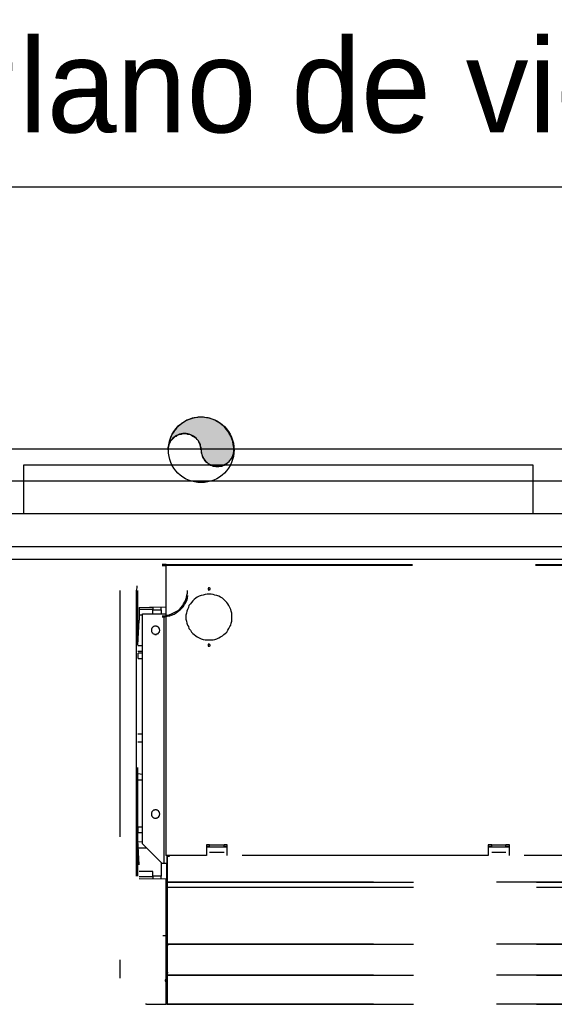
# Model space of a CAD drawing. Header units: millimetres. Extents: x 335 to 739279, y -1 to 84.
# Tile 237 of 244: x 415.51 to 416.6, y 39.89 to 41.89. Entities that reach past the tile are written whole.
import ezdxf

# ---------------------------------------------------------------- set-up
doc = ezdxf.new("R2010")
doc.units = ezdxf.units.MM
doc.header["$MEASUREMENT"] = 0
doc.linetypes.add('Dashed', pattern=[0.75, 0.5, -0.25])
doc.styles.add('CenturyGothic', font='GOTHIC.TTF')

msp = doc.modelspace()

# ---------------------------------------------------------------- hatches: boundary and pattern name
at = {"linetype": 'Continuous'}
msp.add_hatch(color=256, dxfattribs=at).paths.add_polyline_path([(415.8788, 41.0149), (415.8788, 41.0119), (415.8788, 41.0089), (415.8798, 41.0059), (415.8808, 41.0029), (415.8818, 40.9999), (415.8828, 40.9979), (415.8848, 40.9949), (415.8858, 40.9929), (415.8878, 40.9909), (415.8908, 40.9889), (415.8928, 40.9869), (415.8948, 40.9859), (415.8978, 40.9839), (415.9008, 40.9829), (415.9028, 40.9819), (415.9058, 40.9819), (415.9088, 40.9809), (415.9118, 40.9809), (415.9148, 40.9809), (415.9178, 40.9819), (415.9208, 40.9819), (415.9228, 40.9829), (415.9258, 40.9839), (415.9288, 40.9859), (415.9308, 40.9869), (415.9328, 40.9889), (415.9358, 40.9909), (415.9368, 40.9929), (415.9388, 40.9949), (415.9408, 40.9979), (415.9418, 40.9999), (415.9428, 41.0029), (415.9438, 41.0059), (415.9448, 41.0089), (415.9448, 41.0119), (415.9448, 41.0149), (415.9448, 41.0199), (415.9438, 41.0259), (415.9428, 41.0319), (415.9408, 41.0369), (415.9388, 41.0429), (415.9358, 41.0479), (415.9328, 41.0529), (415.9298, 41.0569), (415.9258, 41.0619), (415.9208, 41.0659), (415.9168, 41.0689), (415.9118, 41.0719), (415.9068, 41.0749), (415.9008, 41.0769), (415.8958, 41.0789), (415.8898, 41.0799), (415.8838, 41.0809), (415.8788, 41.0809), (415.8728, 41.0809), (415.8668, 41.0799), (415.8608, 41.0789), (415.8558, 41.0769), (415.8498, 41.0749), (415.8448, 41.0719), (415.8398, 41.0689), (415.8358, 41.0659), (415.8308, 41.0619), (415.8278, 41.0569), (415.8238, 41.0529), (415.8208, 41.0479), (415.8178, 41.0429), (415.8158, 41.0369), (415.8138, 41.0319), (415.8128, 41.0259), (415.8118, 41.0199), (415.8118, 41.0149), (415.8118, 41.0169), (415.8118, 41.0199), (415.8128, 41.0229), (415.8138, 41.0259), (415.8148, 41.0289), (415.8158, 41.0309), (415.8178, 41.0339), (415.8198, 41.0359), (415.8218, 41.0379), (415.8238, 41.0399), (415.8258, 41.0419), (415.8288, 41.0429), (415.8308, 41.0449), (415.8338, 41.0459), (415.8368, 41.0469), (415.8388, 41.0469), (415.8418, 41.0479), (415.8448, 41.0479), (415.8478, 41.0479), (415.8508, 41.0469), (415.8538, 41.0469), (415.8568, 41.0459), (415.8588, 41.0449), (415.8618, 41.0429), (415.8638, 41.0419), (415.8668, 41.0399), (415.8688, 41.0379), (415.8708, 41.0359), (415.8728, 41.0339), (415.8738, 41.0309), (415.8748, 41.0289), (415.8768, 41.0259), (415.8768, 41.0229), (415.8778, 41.0199), (415.8778, 41.0169), (415.8788, 41.0149), (415.8788, 41.0149)])

# ---------------------------------------------------------------- linework, layer by layer
at = {"color": 7}
for p, q in [((413.2808, 41.5489), (419.6368, 41.5489)), ((413.2808, 41.0169), (419.6368, 41.0169)), ((416.5528, 40.9839), (415.5178, 40.9839)), ((415.5178, 40.9839), (415.5178, 40.9519)), ((416.5528, 40.9519), (416.5528, 40.9839)), ((415.4508, 40.9519), (415.5178, 40.9519)), ((415.5178, 40.9519), (416.5528, 40.9519)), ((415.5178, 40.9519), (415.5178, 40.8849)), ((416.5528, 40.8849), (416.5528, 40.9519)), ((416.5528, 40.9519), (416.6188, 40.9519)), ((415.5178, 40.8849), (415.4508, 40.8849)), ((416.5528, 40.8849), (415.5178, 40.8849)), ((416.6188, 40.8849), (416.5528, 40.8849)), ((419.6368, 40.8179), (413.2808, 40.8179)), ((420.2738, 40.7919), (388.4178, 40.7919))]:
    msp.add_line(p, q, dxfattribs=at)
at = {"color": 8, "linetype": 'Dashed'}
for p, q in [((415.8078, 40.7819), (415.7998, 40.7819)), ((415.7998, 40.7799), (415.8068, 40.7799)), ((415.8068, 40.7809), (415.8068, 40.1909)), ((415.8068, 40.7809), (415.8078, 40.7809)), ((415.8078, 40.7819), (417.7288, 40.7819)), ((415.8078, 40.7809), (415.8078, 40.7819)), ((415.8078, 40.7809), (415.8078, 40.7819)), ((415.8078, 40.7809), (417.7288, 40.7809)), ((415.8078, 40.1909), (415.8078, 40.7809)), ((415.7138, 40.7289), (415.7138, 39.9419)), ((415.7478, 40.7349), (415.7468, 40.7289)), ((415.7468, 40.7289), (415.7468, 40.7239)), ((415.7478, 40.7389), (415.7478, 40.7349)), ((415.7498, 40.6179), (415.7498, 40.7289)), ((415.7468, 40.7239), (415.7468, 40.7019)), ((415.7468, 40.7019), (415.7468, 40.6169)), ((415.7528, 40.6949), (415.8068, 40.6959)), ((415.7528, 40.6949), (415.7528, 40.6689)), ((415.7698, 40.6909), (415.7528, 40.6909)), ((415.7808, 40.6909), (415.7698, 40.6909)), ((415.7808, 40.6949), (415.7738, 40.6949)), ((415.7808, 40.6949), (415.7808, 40.6909)), ((415.7808, 40.6819), (415.7808, 40.6909)), ((415.7808, 40.6899), (415.7978, 40.6899)), ((415.7978, 40.6899), (415.7978, 40.6959)), ((415.7978, 40.6899), (415.7978, 40.6819)), ((415.7498, 40.6179), (415.7528, 40.6689)), ((415.7528, 40.6799), (415.7598, 40.6799)), ((415.7598, 40.2149), (415.7598, 40.6819)), ((415.7598, 40.6819), (415.8038, 40.6819)), ((415.8038, 40.1749), (415.8038, 40.6819)), ((415.8038, 40.6819), (415.8068, 40.6819)), ((415.7468, 40.6169), (415.7468, 40.2759)), ((415.7598, 40.6169), (415.7498, 40.6169)), ((415.7498, 40.6059), (415.7598, 40.6059)), ((415.7598, 40.6019), (415.7508, 40.6019)), ((415.7508, 40.5909), (415.7508, 40.6019)), ((415.7508, 40.5909), (415.7598, 40.5909)), ((415.7498, 40.4379), (415.7598, 40.4379)), ((415.7498, 40.4219), (415.7598, 40.4219)), ((415.7498, 40.2869), (415.7498, 40.3699)), ((415.7498, 40.3209), (415.7498, 40.3699)), ((415.7598, 40.3559), (415.7498, 40.3569)), ((415.7498, 40.3449), (415.7598, 40.3449)), ((415.7498, 40.2219), (415.7498, 40.3209)), ((415.7468, 40.2759), (415.7468, 40.1949)), ((415.7498, 40.1949), (415.7498, 40.2869)), ((415.7598, 40.2489), (415.7508, 40.2489)), ((415.7508, 40.2379), (415.7508, 40.2489)), ((415.7508, 40.2379), (415.7598, 40.2379)), ((415.7528, 40.1719), (415.7498, 40.2219)), ((415.7508, 40.1939), (415.7498, 40.2219)), ((415.7598, 40.2179), (415.7498, 40.2189)), ((415.7998, 40.1749), (415.7598, 40.2149)), ((415.8958, 40.2129), (415.8898, 40.2129)), ((415.8898, 40.2129), (415.8898, 40.1909)), ((415.8898, 40.2099), (415.8958, 40.2099)), ((415.8898, 40.2089), (415.9318, 40.2089)), ((415.8958, 40.2119), (415.8958, 40.2129)), ((415.9258, 40.2119), (415.8958, 40.2119)), ((415.8958, 40.2089), (415.8958, 40.2119)), ((415.9318, 40.2129), (415.9258, 40.2129)), ((415.9258, 40.2119), (415.9258, 40.2129)), ((415.9258, 40.2089), (415.9258, 40.2119)), ((415.9258, 40.2099), (415.9318, 40.2099)), ((415.9318, 40.1909), (415.9318, 40.2129)), ((416.4688, 40.2129), (416.4618, 40.2129)), ((416.4618, 40.2129), (416.4618, 40.1909)), ((416.4618, 40.2099), (416.4688, 40.2099)), ((416.4618, 40.2089), (416.5048, 40.2089)), ((416.4688, 40.2119), (416.4688, 40.2129)), ((416.4978, 40.2119), (416.4688, 40.2119)), ((416.4688, 40.2089), (416.4688, 40.2119)), ((416.5048, 40.2129), (416.4978, 40.2129)), ((416.4978, 40.2119), (416.4978, 40.2129)), ((416.4978, 40.2089), (416.4978, 40.2119)), ((416.4978, 40.2099), (416.5048, 40.2099)), ((416.5048, 40.1909), (416.5048, 40.2129)), ((415.7468, 40.1949), (415.7468, 40.1489)), ((415.7498, 40.1489), (415.7498, 40.1949)), ((415.7508, 40.2069), (415.7678, 40.2069)), ((415.7528, 40.1719), (415.7508, 40.1939)), ((415.8078, 40.1909), (415.8068, 40.1909)), ((415.8898, 40.1909), (415.8078, 40.1909)), ((415.8088, 40.1889), (415.8088, 40.1419)), ((415.8088, 40.1889), (415.8098, 40.1889)), ((415.8098, 40.1889), (415.8098, 40.1909)), ((415.8098, 40.1889), (415.8098, 40.1419)), ((415.8138, 40.1889), (415.8098, 40.1889)), ((415.8108, 40.1889), (415.8108, 40.1909)), ((415.8108, 40.1889), (415.8108, 40.1909)), ((415.8128, 40.1889), (415.8128, 40.1909)), ((415.8138, 40.1909), (415.8138, 40.1889)), ((415.9258, 40.1969), (415.8958, 40.1969)), ((416.4618, 40.1909), (415.9318, 40.1909)), ((416.4978, 40.1969), (416.4688, 40.1969)), ((417.0348, 40.1909), (416.5048, 40.1909)), ((415.7978, 40.1769), (415.7978, 40.1489)), ((415.8038, 40.1749), (415.7998, 40.1749)), ((415.8088, 40.1749), (415.8038, 40.1749)), ((415.8088, 40.0119), (415.8088, 40.1749)), ((415.7808, 40.1589), (415.7528, 40.1589)), ((415.7698, 40.1479), (415.7528, 40.1479)), ((415.7808, 40.1479), (415.7698, 40.1479)), ((415.7808, 40.1479), (415.7808, 40.1589)), ((415.7978, 40.1489), (415.7808, 40.1489)), ((415.7808, 40.1479), (415.7808, 40.1439)), ((415.7978, 40.1439), (415.7978, 40.1489)), ((415.8078, 40.1429), (415.7528, 40.1439)), ((415.8078, 40.0289), (415.8078, 40.1429)), ((415.8098, 40.1419), (415.8088, 40.1419)), ((415.8098, 40.1419), (415.8098, 40.1369)), ((415.8098, 40.1349), (415.8098, 40.1419)), ((415.8098, 40.1369), (417.7288, 40.1369)), ((417.7288, 40.1369), (415.8098, 40.1369)), ((415.8098, 40.1369), (415.8098, 40.1269)), ((415.8098, 40.1259), (415.8098, 40.1349)), ((415.8088, 40.0129), (415.8088, 40.1259)), ((415.8088, 40.1259), (415.8098, 40.1259)), ((415.8098, 40.1269), (417.7288, 40.1269)), ((415.8098, 40.1269), (415.8098, 40.1259)), ((415.8098, 40.1259), (415.8098, 40.0129)), ((415.8008, 40.0289), (415.8078, 40.0289)), ((415.8078, 39.8889), (415.8078, 40.0289)), ((415.8078, 40.0109), (415.8088, 40.0109)), ((415.8078, 40.0099), (415.8088, 40.0099)), ((415.8098, 40.0129), (415.8088, 40.0129)), ((415.8088, 40.0109), (415.8098, 40.0109)), ((415.8088, 40.0109), (415.8088, 40.0079)), ((415.8088, 40.0099), (415.8088, 40.0109)), ((415.8088, 39.9519), (415.8088, 40.0079)), ((415.8098, 40.0079), (415.8088, 40.0079)), ((415.8098, 40.0129), (415.8098, 40.0109)), ((415.8098, 40.0119), (415.8098, 40.0129)), ((415.8098, 40.0089), (415.8098, 40.0119)), ((415.8098, 40.0109), (417.7288, 40.0109)), ((417.7288, 40.0109), (415.8098, 40.0109)), ((415.8098, 40.0109), (415.8098, 40.0079)), ((415.8098, 40.0089), (415.8098, 40.0079)), ((415.8098, 40.0079), (415.8098, 39.9509)), ((415.8078, 40.0069), (415.8088, 40.0069)), ((415.8078, 40.0059), (415.8088, 40.0059)), ((415.8078, 39.9919), (415.8088, 39.9919)), ((415.8078, 39.9899), (415.8088, 39.9899)), ((415.8088, 39.9759), (415.8078, 39.9759)), ((415.8088, 39.9729), (415.8078, 39.9729)), ((415.8078, 39.9679), (415.8088, 39.9679)), ((415.8088, 39.9509), (415.8098, 39.9509)), ((415.8088, 39.9509), (415.8088, 39.9449)), ((415.8098, 39.9509), (415.8098, 39.9479)), ((415.8098, 39.9489), (415.8098, 39.9509)), ((415.8098, 39.9459), (415.8098, 39.9489)), ((415.8098, 39.9479), (417.7288, 39.9479)), ((417.7288, 39.9479), (415.8098, 39.9479)), ((415.8098, 39.9479), (415.8098, 39.9449)), ((415.8078, 39.9399), (415.8078, 39.9389)), ((415.8088, 39.9399), (415.8078, 39.9399)), ((415.8088, 39.9389), (415.8078, 39.9389)), ((415.8088, 39.9369), (415.8078, 39.9369)), ((415.8088, 39.9449), (415.8088, 39.8999)), ((415.8098, 39.9449), (415.8088, 39.9449)), ((415.8088, 39.9449), (415.8098, 39.9449)), ((415.8088, 39.9399), (415.8088, 39.9389)), ((415.8088, 39.9369), (415.8088, 39.9249)), ((415.8098, 39.9459), (415.8098, 39.9449)), ((415.8098, 39.9449), (415.8098, 39.8999)), ((415.8078, 39.9249), (415.8088, 39.9249)), ((415.8078, 39.9239), (415.8088, 39.9239)), ((415.8088, 39.9239), (415.8088, 39.9249)), ((415.7678, 39.8889), (415.7658, 39.8889)), ((415.7678, 39.8889), (415.8078, 39.8889)), ((415.8078, 39.8989), (415.8088, 39.8989)), ((415.8078, 39.8959), (415.8088, 39.8959)), ((415.8088, 39.8979), (415.8088, 39.8999)), ((415.8098, 39.8999), (415.8088, 39.8999)), ((415.8088, 39.8979), (415.8088, 39.8899)), ((415.8098, 39.8979), (415.8088, 39.8979)), ((415.8098, 39.8899), (415.8088, 39.8899)), ((415.8098, 39.8999), (415.8098, 39.8889)), ((415.8098, 39.8909), (415.8098, 39.8999)), ((415.8098, 39.8909), (415.8098, 39.8899)), ((415.8098, 39.8889), (417.7288, 39.8889)), ((417.7288, 39.8889), (415.8098, 39.8889))]:
    msp.add_line(p, q, dxfattribs=at)
msp.add_lwpolyline([(415.8788, 41.0149), (415.8788, 41.0119), (415.8788, 41.0089), (415.8798, 41.0059), (415.8808, 41.0029), (415.8818, 40.9999), (415.8828, 40.9979), (415.8848, 40.9949), (415.8858, 40.9929), (415.8878, 40.9909), (415.8908, 40.9889), (415.8928, 40.9869), (415.8948, 40.9859), (415.8978, 40.9839), (415.9008, 40.9829), (415.9028, 40.9819), (415.9058, 40.9819), (415.9088, 40.9809), (415.9118, 40.9809), (415.9148, 40.9809), (415.9178, 40.9819), (415.9208, 40.9819), (415.9228, 40.9829), (415.9258, 40.9839), (415.9288, 40.9859), (415.9308, 40.9869), (415.9328, 40.9889), (415.9358, 40.9909), (415.9368, 40.9929), (415.9388, 40.9949), (415.9408, 40.9979), (415.9418, 40.9999), (415.9428, 41.0029), (415.9438, 41.0059), (415.9448, 41.0089), (415.9448, 41.0119), (415.9448, 41.0149), (415.9448, 41.0199), (415.9438, 41.0259), (415.9428, 41.0319), (415.9408, 41.0369), (415.9388, 41.0429), (415.9358, 41.0479), (415.9328, 41.0529), (415.9298, 41.0569), (415.9258, 41.0619), (415.9208, 41.0659), (415.9168, 41.0689), (415.9118, 41.0719), (415.9068, 41.0749), (415.9008, 41.0769), (415.8958, 41.0789), (415.8898, 41.0799), (415.8838, 41.0809), (415.8788, 41.0809), (415.8728, 41.0809), (415.8668, 41.0799), (415.8608, 41.0789), (415.8558, 41.0769), (415.8498, 41.0749), (415.8448, 41.0719), (415.8398, 41.0689), (415.8358, 41.0659), (415.8308, 41.0619), (415.8278, 41.0569), (415.8238, 41.0529), (415.8208, 41.0479), (415.8178, 41.0429), (415.8158, 41.0369), (415.8138, 41.0319), (415.8128, 41.0259), (415.8118, 41.0199), (415.8118, 41.0149), (415.8118, 41.0169), (415.8118, 41.0199), (415.8128, 41.0229), (415.8138, 41.0259), (415.8148, 41.0289), (415.8158, 41.0309), (415.8178, 41.0339), (415.8198, 41.0359), (415.8218, 41.0379), (415.8238, 41.0399), (415.8258, 41.0419), (415.8288, 41.0429), (415.8308, 41.0449), (415.8338, 41.0459), (415.8368, 41.0469), (415.8388, 41.0469), (415.8418, 41.0479), (415.8448, 41.0479), (415.8478, 41.0479), (415.8508, 41.0469), (415.8538, 41.0469), (415.8568, 41.0459), (415.8588, 41.0449), (415.8618, 41.0429), (415.8638, 41.0419), (415.8668, 41.0399), (415.8688, 41.0379), (415.8708, 41.0359), (415.8728, 41.0339), (415.8738, 41.0309), (415.8748, 41.0289), (415.8768, 41.0259), (415.8768, 41.0229), (415.8778, 41.0199), (415.8778, 41.0169), (415.8788, 41.0149), (415.8788, 41.0149)], close=True, dxfattribs=at)
for points in [[(415.7998, 40.6779), (415.8048, 40.6779), (415.8098, 40.6789), (415.8138, 40.6799), (415.8188, 40.6819), (415.8228, 40.6839), (415.8268, 40.6859), (415.8308, 40.6879), (415.8348, 40.6909), (415.8378, 40.6949), (415.8408, 40.6979), (415.8428, 40.7019), (415.8458, 40.7059), (415.8478, 40.7109), (415.8488, 40.7149), (415.8498, 40.7199), (415.8508, 40.7239), (415.8508, 40.7289)], [(415.8948, 40.7349), (415.8948, 40.7349), (415.8938, 40.7349), (415.8938, 40.7349), (415.8938, 40.7349), (415.8938, 40.7349), (415.8938, 40.7349), (415.8938, 40.7339), (415.8928, 40.7339), (415.8928, 40.7339), (415.8928, 40.7339), (415.8928, 40.7339), (415.8928, 40.7339), (415.8928, 40.7339), (415.8928, 40.7329), (415.8928, 40.7329), (415.8928, 40.7329), (415.8928, 40.7329), (415.8928, 40.7329), (415.8928, 40.7319), (415.8928, 40.7319), (415.8928, 40.7319), (415.8928, 40.7319), (415.8928, 40.7319), (415.8928, 40.7319), (415.8928, 40.7309), (415.8928, 40.7309), (415.8928, 40.7309), (415.8928, 40.7309), (415.8938, 40.7309), (415.8938, 40.7309), (415.8938, 40.7309), (415.8938, 40.7309), (415.8938, 40.7309), (415.8938, 40.7299), (415.8948, 40.7299), (415.8948, 40.7299), (415.8948, 40.7299), (415.8948, 40.7299), (415.8948, 40.7309), (415.8958, 40.7309), (415.8958, 40.7309), (415.8958, 40.7309), (415.8958, 40.7309), (415.8958, 40.7309), (415.8958, 40.7309), (415.8958, 40.7309), (415.8968, 40.7309), (415.8968, 40.7319), (415.8968, 40.7319), (415.8968, 40.7319), (415.8968, 40.7319), (415.8968, 40.7319), (415.8968, 40.7319), (415.8968, 40.7329), (415.8968, 40.7329), (415.8968, 40.7329), (415.8968, 40.7329), (415.8968, 40.7329), (415.8968, 40.7339), (415.8968, 40.7339), (415.8968, 40.7339), (415.8958, 40.7339), (415.8958, 40.7339), (415.8958, 40.7339), (415.8958, 40.7339), (415.8958, 40.7349), (415.8958, 40.7349), (415.8958, 40.7349), (415.8948, 40.7349), (415.8948, 40.7349), (415.8948, 40.7349), (415.8948, 40.7349)], [(415.7998, 40.6759), (415.8048, 40.6759), (415.8098, 40.6769), (415.8148, 40.6779), (415.8188, 40.6789), (415.8238, 40.6809), (415.8278, 40.6839), (415.8318, 40.6869), (415.8358, 40.6899), (415.8388, 40.6929), (415.8428, 40.6969), (415.8448, 40.7009), (415.8478, 40.7049), (415.8498, 40.7089), (415.8508, 40.7139), (415.8518, 40.7189)], [(415.8948, 40.7219), (415.8908, 40.7219), (415.8868, 40.7209), (415.8828, 40.7199), (415.8788, 40.7189), (415.8748, 40.7179), (415.8708, 40.7159), (415.8678, 40.7139), (415.8648, 40.7109), (415.8618, 40.7079), (415.8588, 40.7049), (415.8568, 40.7019), (415.8538, 40.6989), (415.8528, 40.6949), (415.8508, 40.6909), (415.8498, 40.6869), (415.8488, 40.6829), (415.8478, 40.6789), (415.8478, 40.6749), (415.8478, 40.6709), (415.8488, 40.6669), (415.8498, 40.6629), (415.8508, 40.6589), (415.8528, 40.6559), (415.8538, 40.6519), (415.8568, 40.6489), (415.8588, 40.6449), (415.8618, 40.6419), (415.8648, 40.6399), (415.8678, 40.6369), (415.8708, 40.6349), (415.8748, 40.6329), (415.8788, 40.6309), (415.8828, 40.6299), (415.8868, 40.6289), (415.8908, 40.6289), (415.8948, 40.6289), (415.8988, 40.6289), (415.9028, 40.6289), (415.9068, 40.6299), (415.9108, 40.6309), (415.9148, 40.6329), (415.9178, 40.6349), (415.9218, 40.6369), (415.9248, 40.6399), (415.9278, 40.6419), (415.9308, 40.6449), (415.9328, 40.6489), (415.9348, 40.6519), (415.9368, 40.6559), (415.9388, 40.6589), (415.9398, 40.6629), (415.9408, 40.6669), (415.9408, 40.6709), (415.9408, 40.6749), (415.9408, 40.6789), (415.9408, 40.6829), (415.9398, 40.6869), (415.9388, 40.6909), (415.9368, 40.6949), (415.9348, 40.6989), (415.9328, 40.7019), (415.9308, 40.7049), (415.9278, 40.7079), (415.9248, 40.7109), (415.9218, 40.7139), (415.9178, 40.7159), (415.9148, 40.7179), (415.9108, 40.7189), (415.9068, 40.7199), (415.9028, 40.7209), (415.8988, 40.7219), (415.8948, 40.7219)], [(415.7858, 40.6569), (415.7858, 40.6569), (415.7848, 40.6569), (415.7838, 40.6569), (415.7828, 40.6559), (415.7828, 40.6559), (415.7818, 40.6559), (415.7808, 40.6549), (415.7808, 40.6549), (415.7798, 40.6549), (415.7798, 40.6539), (415.7788, 40.6529), (415.7788, 40.6529), (415.7788, 40.6519), (415.7778, 40.6519), (415.7778, 40.6509), (415.7778, 40.6499), (415.7778, 40.6489), (415.7778, 40.6489), (415.7778, 40.6479), (415.7778, 40.6469), (415.7778, 40.6469), (415.7778, 40.6459), (415.7788, 40.6449), (415.7788, 40.6439), (415.7788, 40.6439), (415.7798, 40.6429), (415.7798, 40.6429), (415.7808, 40.6419), (415.7808, 40.6419), (415.7818, 40.6409), (415.7828, 40.6409), (415.7828, 40.6409), (415.7838, 40.6409), (415.7848, 40.6399), (415.7858, 40.6399), (415.7858, 40.6399), (415.7868, 40.6399), (415.7878, 40.6399), (415.7878, 40.6409), (415.7888, 40.6409), (415.7898, 40.6409), (415.7898, 40.6409), (415.7908, 40.6419), (415.7918, 40.6419), (415.7918, 40.6429), (415.7928, 40.6429), (415.7928, 40.6439), (415.7928, 40.6439), (415.7938, 40.6449), (415.7938, 40.6459), (415.7938, 40.6469), (415.7938, 40.6469), (415.7948, 40.6479), (415.7948, 40.6489), (415.7948, 40.6489), (415.7938, 40.6499), (415.7938, 40.6509), (415.7938, 40.6519), (415.7938, 40.6519), (415.7928, 40.6529), (415.7928, 40.6529), (415.7928, 40.6539), (415.7918, 40.6549), (415.7918, 40.6549), (415.7908, 40.6549), (415.7898, 40.6559), (415.7898, 40.6559), (415.7888, 40.6559), (415.7878, 40.6569), (415.7878, 40.6569), (415.7868, 40.6569), (415.7858, 40.6569)], [(415.8948, 40.6199), (415.8948, 40.6199), (415.8938, 40.6199), (415.8938, 40.6199), (415.8938, 40.6199), (415.8938, 40.6199), (415.8938, 40.6199), (415.8938, 40.6199), (415.8928, 40.6199), (415.8928, 40.6199), (415.8928, 40.6189), (415.8928, 40.6189), (415.8928, 40.6189), (415.8928, 40.6189), (415.8928, 40.6189), (415.8928, 40.6189), (415.8928, 40.6179), (415.8928, 40.6179), (415.8928, 40.6179), (415.8928, 40.6179), (415.8928, 40.6179), (415.8928, 40.6169), (415.8928, 40.6169), (415.8928, 40.6169), (415.8928, 40.6169), (415.8928, 40.6169), (415.8928, 40.6169), (415.8928, 40.6159), (415.8928, 40.6159), (415.8938, 40.6159), (415.8938, 40.6159), (415.8938, 40.6159), (415.8938, 40.6159), (415.8938, 40.6159), (415.8938, 40.6159), (415.8948, 40.6159), (415.8948, 40.6159), (415.8948, 40.6159), (415.8948, 40.6159), (415.8948, 40.6159), (415.8958, 40.6159), (415.8958, 40.6159), (415.8958, 40.6159), (415.8958, 40.6159), (415.8958, 40.6159), (415.8958, 40.6159), (415.8958, 40.6169), (415.8968, 40.6169), (415.8968, 40.6169), (415.8968, 40.6169), (415.8968, 40.6169), (415.8968, 40.6169), (415.8968, 40.6179), (415.8968, 40.6179), (415.8968, 40.6179), (415.8968, 40.6179), (415.8968, 40.6179), (415.8968, 40.6189), (415.8968, 40.6189), (415.8968, 40.6189), (415.8968, 40.6189), (415.8968, 40.6189), (415.8958, 40.6189), (415.8958, 40.6199), (415.8958, 40.6199), (415.8958, 40.6199), (415.8958, 40.6199), (415.8958, 40.6199), (415.8958, 40.6199), (415.8948, 40.6199), (415.8948, 40.6199), (415.8948, 40.6199), (415.8948, 40.6199)], [(415.7858, 40.2839), (415.7858, 40.2839), (415.7848, 40.2839), (415.7838, 40.2829), (415.7828, 40.2829), (415.7828, 40.2829), (415.7818, 40.2829), (415.7808, 40.2819), (415.7808, 40.2819), (415.7798, 40.2809), (415.7798, 40.2809), (415.7788, 40.2799), (415.7788, 40.2799), (415.7788, 40.2789), (415.7778, 40.2779), (415.7778, 40.2769), (415.7778, 40.2769), (415.7778, 40.2759), (415.7778, 40.2749), (415.7778, 40.2749), (415.7778, 40.2739), (415.7778, 40.2729), (415.7778, 40.2719), (415.7788, 40.2719), (415.7788, 40.2709), (415.7788, 40.2709), (415.7798, 40.2699), (415.7798, 40.2689), (415.7808, 40.2689), (415.7808, 40.2689), (415.7818, 40.2679), (415.7828, 40.2679), (415.7828, 40.2679), (415.7838, 40.2669), (415.7848, 40.2669), (415.7858, 40.2669), (415.7858, 40.2669), (415.7868, 40.2669), (415.7878, 40.2669), (415.7878, 40.2669), (415.7888, 40.2679), (415.7898, 40.2679), (415.7898, 40.2679), (415.7908, 40.2689), (415.7918, 40.2689), (415.7918, 40.2689), (415.7928, 40.2699), (415.7928, 40.2709), (415.7928, 40.2709), (415.7938, 40.2719), (415.7938, 40.2719), (415.7938, 40.2729), (415.7938, 40.2739), (415.7948, 40.2749), (415.7948, 40.2749), (415.7948, 40.2759), (415.7938, 40.2769), (415.7938, 40.2769), (415.7938, 40.2779), (415.7938, 40.2789), (415.7928, 40.2799), (415.7928, 40.2799), (415.7928, 40.2809), (415.7918, 40.2809), (415.7918, 40.2819), (415.7908, 40.2819), (415.7898, 40.2829), (415.7898, 40.2829), (415.7888, 40.2829), (415.7878, 40.2829), (415.7878, 40.2839), (415.7868, 40.2839), (415.7858, 40.2839)], [(415.8098, 40.0119), (415.8098, 40.0119), (415.8098, 40.0119), (415.8098, 40.0119), (415.8098, 40.0119), (415.8088, 40.0119), (415.8088, 40.0119), (415.8088, 40.0119), (415.8088, 40.0119), (415.8088, 40.0119), (415.8088, 40.0119), (415.8088, 40.0109), (415.8088, 40.0109), (415.8088, 40.0109), (415.8088, 40.0109), (415.8088, 40.0109), (415.8088, 40.0109), (415.8088, 40.0109), (415.8088, 40.0109), (415.8088, 40.0109), (415.8088, 40.0099), (415.8088, 40.0099), (415.8088, 40.0099), (415.8088, 40.0099), (415.8088, 40.0099), (415.8088, 40.0099), (415.8088, 40.0099), (415.8088, 40.0099), (415.8088, 40.0099), (415.8088, 40.0099), (415.8088, 40.0099), (415.8088, 40.0089), (415.8098, 40.0089), (415.8098, 40.0089), (415.8098, 40.0089), (415.8098, 40.0089), (415.8098, 40.0089), (415.8098, 40.0089), (415.8098, 40.0089), (415.8098, 40.0089), (415.8108, 40.0089), (415.8108, 40.0089), (415.8108, 40.0099), (415.8108, 40.0099), (415.8108, 40.0099), (415.8108, 40.0099), (415.8108, 40.0099), (415.8108, 40.0099), (415.8108, 40.0099), (415.8108, 40.0099), (415.8108, 40.0099), (415.8108, 40.0099), (415.8108, 40.0099), (415.8108, 40.0109), (415.8108, 40.0109), (415.8108, 40.0109), (415.8108, 40.0109), (415.8108, 40.0109), (415.8108, 40.0109), (415.8108, 40.0109), (415.8108, 40.0109), (415.8108, 40.0109), (415.8108, 40.0119), (415.8108, 40.0119), (415.8108, 40.0119), (415.8108, 40.0119), (415.8108, 40.0119), (415.8108, 40.0119), (415.8108, 40.0119), (415.8098, 40.0119), (415.8098, 40.0119), (415.8098, 40.0119), (415.8098, 40.0119)], [(415.8098, 40.0119), (415.8098, 40.0119), (415.8098, 40.0119), (415.8098, 40.0119), (415.8098, 40.0119), (415.8088, 40.0119), (415.8088, 40.0109), (415.8088, 40.0109), (415.8088, 40.0109), (415.8088, 40.0109), (415.8088, 40.0109), (415.8088, 40.0109), (415.8088, 40.0109), (415.8088, 40.0109), (415.8088, 40.0109), (415.8088, 40.0109), (415.8088, 40.0109), (415.8088, 40.0099), (415.8088, 40.0099), (415.8088, 40.0099), (415.8088, 40.0099), (415.8088, 40.0099), (415.8088, 40.0099), (415.8088, 40.0099), (415.8088, 40.0099), (415.8088, 40.0099), (415.8088, 40.0089), (415.8088, 40.0089), (415.8088, 40.0089), (415.8088, 40.0089), (415.8088, 40.0089), (415.8088, 40.0089), (415.8098, 40.0089), (415.8098, 40.0089), (415.8098, 40.0089), (415.8098, 40.0089), (415.8098, 40.0089), (415.8098, 40.0089), (415.8098, 40.0089), (415.8098, 40.0089), (415.8108, 40.0089), (415.8108, 40.0089), (415.8108, 40.0089), (415.8108, 40.0089), (415.8108, 40.0089), (415.8108, 40.0089), (415.8108, 40.0089), (415.8108, 40.0099), (415.8108, 40.0099), (415.8108, 40.0099), (415.8108, 40.0099), (415.8108, 40.0099), (415.8108, 40.0099), (415.8108, 40.0099), (415.8108, 40.0099), (415.8108, 40.0099), (415.8108, 40.0109), (415.8108, 40.0109), (415.8108, 40.0109), (415.8108, 40.0109), (415.8108, 40.0109), (415.8108, 40.0109), (415.8108, 40.0109), (415.8108, 40.0109), (415.8108, 40.0109), (415.8108, 40.0109), (415.8108, 40.0109), (415.8108, 40.0119), (415.8108, 40.0119), (415.8098, 40.0119), (415.8098, 40.0119), (415.8098, 40.0119), (415.8098, 40.0119)], [(415.8098, 40.0109), (415.8098, 40.0109), (415.8098, 40.0109), (415.8098, 40.0109), (415.8088, 40.0109), (415.8088, 40.0109), (415.8088, 40.0109), (415.8088, 40.0109), (415.8088, 40.0109), (415.8088, 40.0109), (415.8088, 40.0109), (415.8088, 40.0109), (415.8088, 40.0099), (415.8088, 40.0099), (415.8088, 40.0099), (415.8088, 40.0099), (415.8088, 40.0099), (415.8088, 40.0099), (415.8088, 40.0099), (415.8088, 40.0099), (415.8088, 40.0089), (415.8088, 40.0089), (415.8088, 40.0089), (415.8088, 40.0089), (415.8088, 40.0089), (415.8088, 40.0089), (415.8088, 40.0089), (415.8088, 40.0089), (415.8088, 40.0089), (415.8088, 40.0089), (415.8088, 40.0079), (415.8088, 40.0079), (415.8088, 40.0079), (415.8098, 40.0079), (415.8098, 40.0079), (415.8098, 40.0079), (415.8098, 40.0079), (415.8098, 40.0079), (415.8098, 40.0079), (415.8098, 40.0079), (415.8098, 40.0079), (415.8108, 40.0079), (415.8108, 40.0079), (415.8108, 40.0089), (415.8108, 40.0089), (415.8108, 40.0089), (415.8108, 40.0089), (415.8108, 40.0089), (415.8108, 40.0089), (415.8108, 40.0089), (415.8108, 40.0089), (415.8108, 40.0089), (415.8108, 40.0089), (415.8108, 40.0099), (415.8108, 40.0099), (415.8108, 40.0099), (415.8108, 40.0099), (415.8108, 40.0099), (415.8108, 40.0099), (415.8108, 40.0099), (415.8108, 40.0099), (415.8108, 40.0109), (415.8108, 40.0109), (415.8108, 40.0109), (415.8108, 40.0109), (415.8108, 40.0109), (415.8108, 40.0109), (415.8108, 40.0109), (415.8098, 40.0109), (415.8098, 40.0109), (415.8098, 40.0109), (415.8098, 40.0109), (415.8098, 40.0109)], [(415.8098, 39.9539), (415.8098, 39.9539), (415.8098, 39.9539), (415.8098, 39.9539), (415.8088, 39.9539), (415.8088, 39.9539), (415.8088, 39.9539), (415.8088, 39.9539), (415.8088, 39.9539), (415.8088, 39.9539), (415.8088, 39.9539), (415.8088, 39.9539), (415.8088, 39.9539), (415.8088, 39.9539), (415.8088, 39.9529), (415.8088, 39.9529), (415.8088, 39.9529), (415.8088, 39.9529), (415.8088, 39.9529), (415.8088, 39.9529), (415.8088, 39.9529), (415.8088, 39.9529), (415.8088, 39.9519), (415.8088, 39.9519), (415.8088, 39.9519), (415.8088, 39.9519), (415.8088, 39.9519), (415.8088, 39.9519), (415.8088, 39.9519), (415.8088, 39.9519), (415.8088, 39.9519), (415.8088, 39.9519), (415.8088, 39.9519), (415.8098, 39.9509), (415.8098, 39.9509), (415.8098, 39.9509), (415.8098, 39.9509), (415.8098, 39.9509), (415.8098, 39.9509), (415.8098, 39.9509), (415.8098, 39.9519), (415.8108, 39.9519), (415.8108, 39.9519), (415.8108, 39.9519), (415.8108, 39.9519), (415.8108, 39.9519), (415.8108, 39.9519), (415.8108, 39.9519), (415.8108, 39.9519), (415.8108, 39.9519), (415.8108, 39.9519), (415.8108, 39.9529), (415.8108, 39.9529), (415.8108, 39.9529), (415.8108, 39.9529), (415.8108, 39.9529), (415.8108, 39.9529), (415.8108, 39.9529), (415.8108, 39.9529), (415.8108, 39.9539), (415.8108, 39.9539), (415.8108, 39.9539), (415.8108, 39.9539), (415.8108, 39.9539), (415.8108, 39.9539), (415.8108, 39.9539), (415.8108, 39.9539), (415.8108, 39.9539), (415.8098, 39.9539), (415.8098, 39.9539), (415.8098, 39.9539), (415.8098, 39.9539), (415.8098, 39.9539)], [(415.8078, 39.9399), (415.8078, 39.9399), (415.8068, 39.9399), (415.8068, 39.9399), (415.8068, 39.9389), (415.8068, 39.9389), (415.8068, 39.9389), (415.8058, 39.9389), (415.8058, 39.9389), (415.8058, 39.9389), (415.8058, 39.9389), (415.8058, 39.9389), (415.8058, 39.9389), (415.8058, 39.9379), (415.8058, 39.9379), (415.8058, 39.9379), (415.8058, 39.9379), (415.8058, 39.9379), (415.8058, 39.9369), (415.8058, 39.9369), (415.8058, 39.9369), (415.8058, 39.9369), (415.8058, 39.9369), (415.8058, 39.9369), (415.8058, 39.9359), (415.8058, 39.9359), (415.8058, 39.9359), (415.8058, 39.9359), (415.8058, 39.9359), (415.8058, 39.9359), (415.8068, 39.9359), (415.8068, 39.9359), (415.8068, 39.9349), (415.8068, 39.9349), (415.8068, 39.9349), (415.8078, 39.9349), (415.8078, 39.9349), (415.8078, 39.9349), (415.8078, 39.9349), (415.8078, 39.9349), (415.8078, 39.9349), (415.8088, 39.9359), (415.8088, 39.9359), (415.8088, 39.9359), (415.8088, 39.9359), (415.8088, 39.9359), (415.8088, 39.9359), (415.8088, 39.9359), (415.8098, 39.9359), (415.8098, 39.9369), (415.8098, 39.9369), (415.8098, 39.9369), (415.8098, 39.9369), (415.8098, 39.9369), (415.8098, 39.9369), (415.8098, 39.9379), (415.8098, 39.9379), (415.8098, 39.9379), (415.8098, 39.9379), (415.8098, 39.9379), (415.8098, 39.9389), (415.8088, 39.9389), (415.8088, 39.9389), (415.8088, 39.9389), (415.8088, 39.9389), (415.8088, 39.9389), (415.8088, 39.9389), (415.8088, 39.9389), (415.8078, 39.9389), (415.8078, 39.9399), (415.8078, 39.9399), (415.8078, 39.9399), (415.8078, 39.9399)], [(415.8078, 39.9389), (415.8078, 39.9389), (415.8078, 39.9389), (415.8068, 39.9389), (415.8068, 39.9379), (415.8068, 39.9379), (415.8068, 39.9379), (415.8068, 39.9379), (415.8068, 39.9379), (415.8068, 39.9379), (415.8068, 39.9379), (415.8068, 39.9379), (415.8068, 39.9379), (415.8068, 39.9379), (415.8068, 39.9379), (415.8068, 39.9379), (415.8068, 39.9379), (415.8068, 39.9379), (415.8068, 39.9369), (415.8068, 39.9369), (415.8068, 39.9369), (415.8068, 39.9369), (415.8068, 39.9369), (415.8068, 39.9369), (415.8068, 39.9369), (415.8068, 39.9369), (415.8068, 39.9369), (415.8068, 39.9369), (415.8068, 39.9369), (415.8068, 39.9369), (415.8068, 39.9369), (415.8068, 39.9369), (415.8068, 39.9359), (415.8068, 39.9359), (415.8078, 39.9359), (415.8078, 39.9359), (415.8078, 39.9359), (415.8078, 39.9359), (415.8078, 39.9359), (415.8078, 39.9359), (415.8078, 39.9359), (415.8078, 39.9369), (415.8078, 39.9369), (415.8078, 39.9369), (415.8078, 39.9369), (415.8078, 39.9369), (415.8088, 39.9369), (415.8088, 39.9369), (415.8088, 39.9369), (415.8088, 39.9369), (415.8088, 39.9369), (415.8088, 39.9369), (415.8088, 39.9369), (415.8088, 39.9369), (415.8088, 39.9369), (415.8088, 39.9379), (415.8088, 39.9379), (415.8088, 39.9379), (415.8088, 39.9379), (415.8088, 39.9379), (415.8088, 39.9379), (415.8088, 39.9379), (415.8088, 39.9379), (415.8078, 39.9379), (415.8078, 39.9379), (415.8078, 39.9379), (415.8078, 39.9379), (415.8078, 39.9379), (415.8078, 39.9379), (415.8078, 39.9389), (415.8078, 39.9389), (415.8078, 39.9389), (415.8078, 39.9389)], [(415.8098, 39.9249), (415.8098, 39.9249), (415.8098, 39.9249), (415.8098, 39.9249), (415.8098, 39.9249), (415.8098, 39.9249), (415.8098, 39.9249), (415.8098, 39.9249), (415.8098, 39.9249), (415.8098, 39.9249), (415.8098, 39.9249), (415.8098, 39.9249), (415.8098, 39.9249), (415.8098, 39.9249), (415.8098, 39.9249), (415.8098, 39.9249), (415.8098, 39.9249), (415.8098, 39.9249), (415.8088, 39.9249), (415.8088, 39.9249), (415.8088, 39.9249), (415.8088, 39.9249), (415.8088, 39.9249), (415.8088, 39.9249), (415.8088, 39.9249), (415.8088, 39.9249), (415.8088, 39.9249), (415.8088, 39.9249), (415.8088, 39.9249), (415.8088, 39.9249), (415.8088, 39.9249), (415.8088, 39.9249), (415.8088, 39.9249), (415.8088, 39.9249), (415.8088, 39.9249), (415.8088, 39.9249), (415.8088, 39.9249), (415.8088, 39.9249), (415.8088, 39.9239), (415.8088, 39.9239), (415.8088, 39.9239), (415.8088, 39.9239), (415.8088, 39.9239), (415.8088, 39.9239), (415.8088, 39.9239), (415.8088, 39.9239), (415.8088, 39.9239), (415.8088, 39.9239), (415.8088, 39.9239), (415.8088, 39.9239), (415.8088, 39.9239), (415.8088, 39.9239), (415.8088, 39.9239), (415.8088, 39.9239), (415.8088, 39.9239), (415.8098, 39.9239), (415.8098, 39.9239), (415.8098, 39.9239), (415.8098, 39.9239), (415.8098, 39.9239), (415.8098, 39.9239), (415.8098, 39.9239), (415.8098, 39.9239), (415.8098, 39.9239), (415.8098, 39.9239), (415.8098, 39.9239), (415.8098, 39.9239), (415.8098, 39.9239), (415.8098, 39.9239), (415.8098, 39.9239), (415.8098, 39.9239), (415.8098, 39.9249), (415.8098, 39.9249)], [(415.8098, 39.9239), (415.8098, 39.9239), (415.8098, 39.9239), (415.8098, 39.9239), (415.8098, 39.9239), (415.8098, 39.9239), (415.8098, 39.9239), (415.8098, 39.9239), (415.8098, 39.9239), (415.8098, 39.9239), (415.8098, 39.9239), (415.8098, 39.9239), (415.8098, 39.9239), (415.8098, 39.9239), (415.8098, 39.9249), (415.8098, 39.9249), (415.8098, 39.9249), (415.8098, 39.9249), (415.8088, 39.9249), (415.8088, 39.9249), (415.8088, 39.9249), (415.8088, 39.9249), (415.8088, 39.9249), (415.8088, 39.9239), (415.8088, 39.9239), (415.8088, 39.9239), (415.8088, 39.9239), (415.8088, 39.9239), (415.8088, 39.9239), (415.8088, 39.9239), (415.8088, 39.9239), (415.8088, 39.9239), (415.8088, 39.9239), (415.8088, 39.9239), (415.8088, 39.9239), (415.8088, 39.9239), (415.8088, 39.9239), (415.8088, 39.9239), (415.8088, 39.9239), (415.8088, 39.9239), (415.8088, 39.9229), (415.8088, 39.9229), (415.8088, 39.9229), (415.8088, 39.9229), (415.8088, 39.9229), (415.8088, 39.9229), (415.8088, 39.9229), (415.8088, 39.9229), (415.8088, 39.9229), (415.8088, 39.9229), (415.8088, 39.9229), (415.8088, 39.9229), (415.8088, 39.9229), (415.8088, 39.9229), (415.8088, 39.9229), (415.8098, 39.9229), (415.8098, 39.9229), (415.8098, 39.9229), (415.8098, 39.9229), (415.8098, 39.9229), (415.8098, 39.9229), (415.8098, 39.9229), (415.8098, 39.9229), (415.8098, 39.9229), (415.8098, 39.9229), (415.8098, 39.9229), (415.8098, 39.9229), (415.8098, 39.9229), (415.8098, 39.9229), (415.8098, 39.9239), (415.8098, 39.9239), (415.8098, 39.9239), (415.8098, 39.9239)], [(415.8108, 39.8899), (415.8108, 39.8899), (415.8108, 39.8899), (415.8108, 39.8899), (415.8108, 39.8899), (415.8108, 39.8899), (415.8108, 39.8899), (415.8108, 39.8899), (415.8108, 39.8899), (415.8108, 39.8899), (415.8108, 39.8899), (415.8108, 39.8899), (415.8108, 39.8899), (415.8108, 39.8899), (415.8098, 39.8909), (415.8098, 39.8909), (415.8098, 39.8909), (415.8098, 39.8909), (415.8098, 39.8909), (415.8098, 39.8909), (415.8098, 39.8909), (415.8098, 39.8909), (415.8098, 39.8909), (415.8098, 39.8899), (415.8098, 39.8899), (415.8098, 39.8899), (415.8098, 39.8899), (415.8098, 39.8899), (415.8098, 39.8899), (415.8088, 39.8899), (415.8088, 39.8899), (415.8088, 39.8899), (415.8088, 39.8899), (415.8088, 39.8899), (415.8088, 39.8899), (415.8088, 39.8899), (415.8088, 39.8899), (415.8088, 39.8899), (415.8088, 39.8899), (415.8088, 39.8889), (415.8088, 39.8889), (415.8088, 39.8889), (415.8088, 39.8889), (415.8088, 39.8889), (415.8098, 39.8889), (415.8098, 39.8889), (415.8098, 39.8889), (415.8098, 39.8889), (415.8098, 39.8889), (415.8098, 39.8889), (415.8098, 39.8889), (415.8098, 39.8889), (415.8098, 39.8889), (415.8098, 39.8889), (415.8098, 39.8889), (415.8098, 39.8889), (415.8098, 39.8889), (415.8098, 39.8889), (415.8098, 39.8889), (415.8108, 39.8889), (415.8108, 39.8889), (415.8108, 39.8889), (415.8108, 39.8889), (415.8108, 39.8889), (415.8108, 39.8889), (415.8108, 39.8889), (415.8108, 39.8889), (415.8108, 39.8889), (415.8108, 39.8889), (415.8108, 39.8889), (415.8108, 39.8899), (415.8108, 39.8899), (415.8108, 39.8899)]]:
    msp.add_lwpolyline(points, dxfattribs=at)
msp.add_circle((415.8788, 41.0149), 0.0667, dxfattribs=at)
for centre, start, end in [((415.8448, 41.0149), 0, 180), ((415.9118, 41.0149), 180, 0)]:
    msp.add_arc(centre, 0.0333, start, end, dxfattribs=at)

# ---------------------------------------------------------------- texts
at = {"color": 7, "insert": (415.3388, 41.6019), "char_height": 0.190662, "width": 7.590999, "attachment_point": 7, "line_spacing_factor": 0.798, "style": 'CenturyGothic'}
msp.add_mtext('Plano de vidro já existente', dxfattribs=at)

doc.saveas('drawing.dxf')
